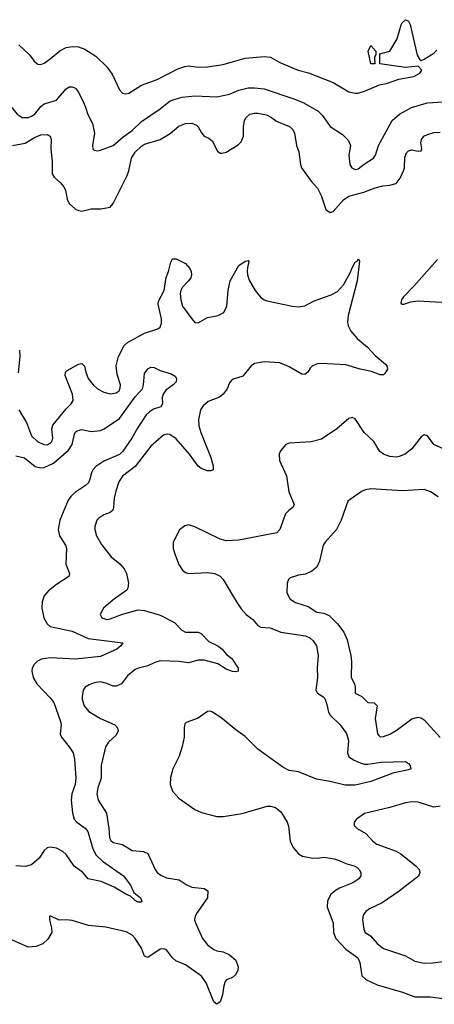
# Model space of a CAD drawing. Header units: inches. Extents: x 1771504 to 1971212, y 471788 to 643615.
# Tile 129 of 256: x 1805715 to 1808354, y 554273 to 560531. Entities that reach past the tile are written whole.
import ezdxf

# ---------------------------------------------------------------- set-up
doc = ezdxf.new("R2010")
doc.units = ezdxf.units.IN
doc.header["$MEASUREMENT"] = 0
doc.layers.add('B8505', color=7, linetype='Continuous')
doc.layers.add('B8506', color=7, linetype='Continuous')

msp = doc.modelspace()

# ---------------------------------------------------------------- linework, layer by layer
at = {"layer": 'B8505', "color": 5}
for points, elevation in [([(1805641.7, 560000), (1805699.5, 559930), (1805730, 559909.2), (1805769.3, 559909.3), (1805790, 559917.5), (1805810.9, 559930), (1805850, 559979.5), (1805870, 559995.6), (1805884.7, 560000)], 640), ([(1806123.1, 560000), (1806134.9, 559974.9), (1806148.8, 559928.8), (1806178.9, 559870), (1806191.8, 559810), (1806179.1, 559730), (1806180.7, 559710), (1806190, 559702), (1806210, 559698), (1806230, 559700.4), (1806310, 559730.3), (1806373.4, 559786.6), (1806430, 559826.3), (1806490, 559883.8), (1806610, 559965), (1806653.8, 560000)], 640), ([(1807527.6, 560000), (1807530, 559999), (1807614, 559950), (1807642.5, 559922.5), (1807690, 559851.8), (1807770, 559800.3), (1807804.9, 559764.9), (1807819.3, 559730), (1807810.3, 559669.7), (1807814.9, 559610), (1807828.4, 559590), (1807850, 559578.9), (1807870, 559582.8), (1807906.7, 559613.3), (1807967.1, 559650), (1807978.5, 559670), (1807998.5, 559730), (1808086, 559890), (1808131.2, 559930), (1808207.6, 559972.4), (1808301.3, 560000)], 640), ([(1805670, 559730.2), (1805750, 559746.2), (1805810, 559782.3), (1805850, 559797.8), (1805890, 559801.3), (1805910, 559790.7), (1805914.9, 559770), (1805912.6, 559710), (1805921.3, 559630), (1805921.1, 559550), (1805934.4, 559530), (1805974.8, 559494.8), (1805994, 559470), (1806006.5, 559446.5), (1806018, 559390), (1806030, 559363.1), (1806070, 559327.2), (1806090, 559317), (1806110, 559314), (1806170, 559328.4), (1806231.7, 559328.3), (1806290, 559339.1), (1806310, 559362.8), (1806399.4, 559540.6), (1806410.4, 559569.6), (1806426.6, 559650), (1806450.3, 559689.7), (1806490, 559727), (1806510, 559739.4), (1806610, 559770.2), (1806672.6, 559807.4), (1806727.1, 559852.9), (1806770, 559870.9), (1806810, 559872.6), (1806840.2, 559860.2), (1806851.5, 559850), (1806871.1, 559811.1), (1806890, 559790.4), (1806918.4, 559778.4), (1806940.3, 559760.3), (1806974.4, 559694.4), (1806990, 559682), (1807001.6, 559681.6), (1807030, 559688.5), (1807105, 559735), (1807125.2, 559754.8), (1807139.1, 559790), (1807138.7, 559850), (1807146, 559890), (1807156.2, 559910), (1807179.6, 559930), (1807210, 559937), (1807230, 559936.6), (1807285.9, 559925.9), (1807318.3, 559910), (1807350, 559886), (1807431.7, 559851.7), (1807452.4, 559832.4), (1807462.9, 559810), (1807477.6, 559730), (1807492.3, 559690), (1807501.3, 559610), (1807507.7, 559590), (1807570, 559504.6), (1807610, 559459.5), (1807633.1, 559413.1), (1807664, 559324), (1807690, 559306), (1807710, 559312.2), (1807774.7, 559385.3), (1807810, 559408.4), (1807905.4, 559434.6), (1807977.2, 559462.8), (1808025.7, 559474.3), (1808070, 559478.5), (1808110, 559490.2), (1808136.5, 559523.5), (1808157.3, 559570), (1808162.9, 559590), (1808165.7, 559654.3), (1808176.1, 559683.9), (1808190, 559698), (1808210, 559703.7), (1808250, 559694), (1808270, 559698), (1808274, 559710), (1808267.8, 559747.8), (1808271.2, 559770), (1808287.8, 559790), (1808310, 559801.8), (1808350, 559813.2), (1808390, 559816.8)], 620), ([(1805710, 558050.8), (1805758, 557970), (1805790, 557886.4), (1805830, 557847.9), (1805870, 557830.3), (1805890, 557829.1), (1805910, 557838.9), (1805919.2, 557850), (1805925.8, 557870), (1805919.5, 557930), (1805926.6, 557953.4), (1806010, 558057.8), (1806043.5, 558090), (1806055.6, 558110), (1806050.6, 558150.6), (1806005.1, 558270), (1806006, 558290), (1806018, 558302), (1806090, 558340.4), (1806110, 558345.5), (1806128.5, 558328.5), (1806135.6, 558290), (1806151.7, 558250), (1806182.3, 558210), (1806210, 558183.6), (1806250, 558162.4), (1806290, 558153.6), (1806330, 558159.1), (1806347.2, 558172.8), (1806355.5, 558190), (1806356.5, 558210), (1806334.6, 558274.6), (1806329.8, 558330), (1806344.8, 558390), (1806380.7, 558459.3), (1806401.7, 558478.3), (1806510, 558537.8), (1806594.1, 558565.8), (1806610, 558576), (1806617.4, 558602.6), (1806617.8, 558630), (1806596.9, 558723.1), (1806597.8, 558742.2), (1806633.8, 558810), (1806647.6, 558892.4), (1806662.3, 558930), (1806676.2, 558990), (1806688.3, 559011.7), (1806710, 559010.3), (1806770, 558980.3), (1806796.9, 558950), (1806806.3, 558930), (1806809, 558910), (1806803.2, 558890), (1806790.1, 558869.9), (1806750.3, 558830), (1806740.8, 558810), (1806737.3, 558790), (1806739.7, 558750), (1806751.7, 558710), (1806810, 558628.4), (1806830, 558605.3), (1806850, 558603.1), (1806910, 558638), (1806979, 558650), (1807014.7, 558670), (1807033.3, 558710), (1807041.1, 558810), (1807054.6, 558870), (1807110, 558968.5), (1807150, 558996.5), (1807170, 559001), (1807174, 558994), (1807164.4, 558955.6), (1807163.2, 558930), (1807164.5, 558910), (1807176, 558876), (1807214.3, 558810), (1807250, 558764.2), (1807270, 558750.3), (1807290, 558744.7), (1807450, 558709.2), (1807490, 558705.6), (1807530, 558712.3), (1807590, 558743.2), (1807698.2, 558781.8), (1807737.1, 558802.9), (1807774.7, 558845.3), (1807818.7, 558921.3), (1807830, 558954), (1807850, 558990.6), (1807863.2, 558996.8), (1807872, 559010), (1807876.8, 558996.8), (1807863.2, 558870), (1807806, 558650), (1807802, 558610), (1807805.8, 558585.8), (1807821.3, 558550), (1807863.4, 558503.4), (1807928.8, 558450), (1807976.6, 558396.6), (1808042, 558342), (1808050.8, 558330), (1808056.3, 558310), (1808038.5, 558281.5), (1808030, 558274), (1808010, 558274), (1807954.5, 558294.5), (1807882.7, 558310), (1807790, 558337.5), (1807633.6, 558346.4), (1807610, 558343.7), (1807578.7, 558330), (1807564, 558316), (1807549.2, 558290.8), (1807530, 558274.7), (1807510, 558278.2), (1807430, 558323.4), (1807370, 558348.8), (1807270, 558356.5), (1807210, 558345.6), (1807188, 558330), (1807135.2, 558264.8), (1807074, 558246), (1807062, 558238), (1807050, 558222.7), (1807035.1, 558185), (1807010, 558149.8), (1806987.5, 558132.5), (1806915, 558105), (1806883.2, 558076.8), (1806866.5, 558050), (1806853.2, 557990), (1806855.4, 557950), (1806867.6, 557907.6), (1806931.7, 557748.3), (1806945.8, 557694.2), (1806946, 557670), (1806930, 557662.9), (1806910, 557663.5), (1806870, 557678), (1806850, 557692.8), (1806795.5, 557770), (1806710, 557866.6), (1806670, 557894), (1806650, 557897.2), (1806630, 557889.7), (1806550, 557820.4), (1806450, 557691.6), (1806369.3, 557630), (1806346.9, 557593.1), (1806326.3, 557533.7), (1806316.1, 557490), (1806313, 557430), (1806307.3, 557412.7), (1806290, 557399.2), (1806250, 557382.7), (1806217.8, 557362.2), (1806206.3, 557350), (1806192.6, 557310), (1806192.6, 557290), (1806204.4, 557250), (1806235.5, 557195.5), (1806297.1, 557117.1), (1806352.8, 557072.8), (1806380.4, 557040.4), (1806394.7, 557010), (1806407.4, 556950), (1806402.9, 556917.1), (1806395.9, 556904.1), (1806310, 556843.1), (1806247.4, 556790), (1806226.4, 556750), (1806237.1, 556730), (1806270, 556719.1), (1806290, 556722), (1806370, 556751.9), (1806470, 556780.7), (1806510, 556776.5), (1806610, 556745.2), (1806700.5, 556700.4), (1806747.4, 556650), (1806770, 556638.2), (1806850, 556637.1), (1806870.1, 556630.1), (1806918.4, 556578.4), (1806977, 556550), (1807003.6, 556530), (1807030, 556499), (1807064.2, 556470), (1807106, 556410), (1807106, 556390), (1807090, 556386), (1807070, 556387.9), (1807030, 556403.5), (1806976.6, 556436.6), (1806890, 556459.9), (1806850, 556459.2), (1806790, 556442.5), (1806730, 556450.5), (1806610, 556455.2), (1806574.7, 556445.3), (1806530, 556424.6), (1806470.2, 556409.8), (1806450, 556400.4), (1806400.2, 556359.8), (1806362.6, 556310), (1806330, 556294), (1806310, 556294), (1806270, 556311.8), (1806230, 556321.8), (1806190, 556316.8), (1806156.3, 556303.7), (1806132.1, 556287.9), (1806119.6, 556270), (1806112.4, 556230), (1806113.6, 556210), (1806126, 556170), (1806154.2, 556134.2), (1806229.5, 556089.5), (1806320.5, 556050), (1806338, 556030), (1806342.6, 556010), (1806330, 555982.9), (1806281.2, 555938.8), (1806261.7, 555910), (1806232.7, 555790), (1806234, 555710), (1806212.4, 555647.6), (1806206.4, 555610), (1806214.5, 555570), (1806267.8, 555487.8), (1806283.3, 555390), (1806287.4, 555330), (1806294.3, 555314.3), (1806310, 555300.7), (1806370, 555289.4), (1806430, 555250.2), (1806503.9, 555243.9), (1806530, 555231.8), (1806576.3, 555130), (1806590.6, 555110.6), (1806612.8, 555092.8), (1806650, 555077.4), (1806730, 555063.6), (1806773.9, 555033.9), (1806810, 555017.8), (1806888.3, 555008.3), (1806913.4, 554993.4), (1806910, 554949.6), (1806840.7, 554850), (1806831.3, 554830), (1806828.2, 554810), (1806832.8, 554790), (1806879.1, 554690), (1806910, 554650.3), (1806950, 554620.2), (1806970, 554612.2), (1807010, 554607.1), (1807050, 554586.7), (1807090, 554553.6), (1807105.5, 554510), (1807102.3, 554490), (1807090, 554462.4), (1807070, 554442.4), (1807031.3, 554428.7), (1807022.7, 554417.3), (1807013.6, 554390), (1807006.1, 554333.9), (1806990, 554289), (1806970, 554272.7), (1806950, 554289), (1806900.7, 554410), (1806871.9, 554451.9), (1806770, 554523.2), (1806708.2, 554550), (1806688, 554568), (1806650, 554618.3), (1806630, 554625.7), (1806610, 554622.7), (1806529.7, 554569.7), (1806510, 554578), (1806490.5, 554630.5), (1806450, 554691.6), (1806430, 554711.6), (1806392.6, 554732.6), (1806263.9, 554763.9), (1806153.5, 554773.5), (1806050, 554805.6), (1806010, 554809.6), (1805967.2, 554807.2), (1805910, 554836), (1805904.9, 554830), (1805903.8, 554810), (1805918.3, 554758.3), (1805919.5, 554730), (1805893.2, 554686.8), (1805862.6, 554657.4), (1805820.8, 554639.2), (1805770, 554636.4), (1805650, 554689.6)], 580), ([(1808373.2, 559006.8), (1808224, 558836), (1808158.4, 558770), (1808143.7, 558750), (1808140.5, 558730), (1808150, 558721.6), (1808162.6, 558722.6), (1808202.2, 558737.8), (1808250, 558743.7), (1808509.1, 558729.1)], 620), ([(1805714.7, 558430), (1805716.3, 558390), (1805705.8, 558285.8)], 580), ([(1805690, 557759.1), (1805745.2, 557745.2), (1805812.7, 557690), (1805850, 557681.5), (1805870, 557685.2), (1805930, 557712.1), (1806025.8, 557794.2), (1806049.8, 557830), (1806063.1, 557896.9), (1806070, 557910.3), (1806081.5, 557918.5), (1806110, 557926), (1806170, 557913.7), (1806230, 557920.2), (1806253.6, 557930), (1806350, 557995.5), (1806450, 558132.8), (1806496.4, 558183.6), (1806503.7, 558210), (1806510, 558281), (1806530, 558312.4), (1806550, 558321.3), (1806570, 558320.4), (1806610, 558302), (1806679.9, 558279.9), (1806704.1, 558264.1), (1806713.4, 558250), (1806710.4, 558230), (1806692.4, 558210), (1806644.9, 558175.1), (1806627.7, 558150), (1806620.8, 558130), (1806623.1, 558090), (1806614, 558070), (1806565.6, 558054.4), (1806540.7, 558039.3), (1806520.7, 558019.3), (1806465.3, 557934.7), (1806429.4, 557870), (1806372.5, 557787.5), (1806350, 557767.2), (1806250, 557724.9), (1806198.6, 557690), (1806180.7, 557670), (1806171.2, 557650), (1806162.4, 557610), (1806152.4, 557587.6), (1806134, 557570), (1806070, 557527.6), (1806040.5, 557499.5), (1806023.7, 557476.3), (1805970.2, 557350), (1805960.6, 557290), (1805969.4, 557250), (1806007.3, 557190), (1806013, 557170), (1806008.1, 557070), (1806031.7, 557010), (1806028.8, 556991.2), (1805950, 556941), (1805898.6, 556901.4), (1805870.8, 556869.2), (1805857.4, 556830), (1805855.3, 556790), (1805869.2, 556730), (1805889.2, 556690), (1805910, 556673.2), (1806050, 556644.1), (1806150, 556597.7), (1806370.7, 556570), (1806359.5, 556550), (1806333.7, 556530), (1806230, 556484.2), (1806070, 556466.3), (1805910, 556474.5), (1805854.1, 556465.9), (1805827.4, 556452.6), (1805807, 556433), (1805794.9, 556410), (1805791.4, 556390), (1805801.3, 556350), (1805823.6, 556310), (1805910, 556220.4), (1805931.7, 556190), (1805975.3, 556070), (1805978.9, 556050), (1805972.2, 555990), (1805980.3, 555970), (1806029.2, 555910), (1806054.7, 555870), (1806063.6, 555830), (1806073.2, 555710), (1806068, 555670), (1806046.4, 555610), (1806042, 555570), (1806050.1, 555490.1), (1806060.7, 555450), (1806078, 555430), (1806132.6, 555392.6), (1806148.1, 555370), (1806180.2, 555260.2), (1806201, 555221), (1806242.6, 555182.6), (1806375.8, 555090), (1806419.5, 555030), (1806442.4, 554982.4), (1806484, 554950), (1806493.2, 554926.8), (1806490, 554922), (1806470, 554920.9), (1806450, 554933.2), (1806420.9, 554960.9), (1806390, 554972.8), (1806317.3, 555017.3), (1806234.3, 555054.2), (1806150, 555069.7), (1806117.7, 555110), (1806061, 555150), (1806010, 555225.6), (1805990, 555244.2), (1805950, 555264.2), (1805910, 555271.6), (1805890, 555266.6), (1805870.7, 555250), (1805838.7, 555201.3), (1805790, 555158.4), (1805750, 555149.5), (1805690, 555151.8)], 560), ([(1808419.8, 557799.8), (1808350, 557830.8), (1808310, 557885.1), (1808290, 557892.1), (1808270, 557878.8), (1808210, 557804), (1808168, 557770), (1808130, 557754.2), (1808110, 557750.9), (1808070, 557754.5), (1808030, 557769.4), (1808007, 557787), (1807968, 557850), (1807906.6, 557906.6), (1807850, 557993.7), (1807830, 558003.1), (1807810, 557995.1), (1807732.4, 557930), (1807634.6, 557865.4), (1807570, 557846.9), (1807430, 557839.7), (1807408.2, 557830), (1807374, 557790), (1807365.3, 557770), (1807369.1, 557730), (1807412.4, 557632.4), (1807427.5, 557530), (1807462.6, 557450), (1807452.8, 557430), (1807427.9, 557412.1), (1807407.3, 557390), (1807370.1, 557289.9), (1807351.5, 557268.5), (1807110, 557223), (1807030, 557218.5), (1806990, 557229.4), (1806830, 557307.8), (1806790, 557319.1), (1806766.2, 557313.8), (1806731.2, 557288.8), (1806690.8, 557209.2), (1806691.3, 557170), (1806703.8, 557130), (1806728.5, 557068.5), (1806751.3, 557031.3), (1806770, 557017), (1806790, 557010.1), (1806910, 557017.4), (1806957.3, 557010), (1806990, 556992.9), (1807010, 556973.4), (1807094.3, 556830), (1807125.3, 556785.3), (1807155.3, 556750), (1807199.1, 556719.1), (1807230, 556680.2), (1807250.1, 556670.1), (1807310, 556665), (1807377.8, 556637.8), (1807533.9, 556613.9), (1807562, 556602), (1807583.5, 556583.5), (1807602.8, 556550), (1807615.2, 556490), (1807608.2, 556411.8), (1807610.2, 556350), (1807599.4, 556270), (1807610, 556249.2), (1807643.8, 556230), (1807656.1, 556216.1), (1807670, 556177.3), (1807679.6, 556130), (1807690.5, 556110.5), (1807755.3, 556050), (1807794.2, 555994.2), (1807807.5, 555950), (1807800.7, 555870), (1807810, 555846.3), (1807843.5, 555823.5), (1807885.3, 555805.3), (1807910, 555799.9), (1807930, 555798.9), (1808012.5, 555812.5), (1808170, 555814.9), (1808190, 555804), (1808200.5, 555790), (1808204, 555770), (1808190, 555763), (1808090, 555741.7), (1807950, 555688), (1807850, 555665.9), (1807786, 555666), (1807690.3, 555689.7), (1807603.5, 555703.5), (1807490, 555749.7), (1807430, 555759.7), (1807390, 555780.4), (1807230, 555894.8), (1807150, 555975.3), (1807090, 556016.4), (1806994.5, 556094.5), (1806941.6, 556130), (1806930, 556135), (1806910, 556134), (1806850, 556092.2), (1806775.4, 556064.6), (1806765.6, 556054.4), (1806761.3, 556030), (1806761, 555970), (1806750, 555911.8), (1806729.4, 555850), (1806689.5, 555770), (1806673.8, 555713.8), (1806672.4, 555670), (1806686.9, 555626.9), (1806730, 555581.6), (1806830.3, 555510.3), (1806871.7, 555491.7), (1806970, 555466.3), (1807010, 555466.3), (1807130, 555485.3), (1807290, 555532.2), (1807312.1, 555532.1), (1807343.4, 555523.4), (1807376.2, 555496.2), (1807416.3, 555430), (1807425.8, 555405.8), (1807437.1, 555310), (1807454.9, 555270), (1807489.2, 555229.2), (1807514.7, 555214.7), (1807570, 555203.5), (1807610, 555201.8), (1807650, 555207.3), (1807716.8, 555196.8), (1807747.7, 555187.7), (1807790, 555166.7), (1807850, 555151.3), (1807862.4, 555142.4), (1807875.3, 555130), (1807885.3, 555110), (1807884.9, 555090), (1807872.2, 555070), (1807835.7, 555044.2), (1807750, 555011.1), (1807724.1, 554995.9), (1807695.4, 554970), (1807674.3, 554930), (1807671.5, 554890), (1807709.2, 554790), (1807712.3, 554730), (1807726.7, 554690), (1807790, 554622.4), (1807867.1, 554567.1), (1807879, 554539), (1807892.7, 554452.7), (1807918.5, 554430), (1807990, 554396), (1808150.7, 554350.7), (1808230, 554319.2), (1808330, 554320.7), (1808410, 554310.2)], 620), ([(1808378.9, 557498.9), (1808330, 557529.5), (1808290, 557545.2), (1808150, 557537.2), (1807950, 557549.5), (1807916.7, 557543.3), (1807890, 557532.3), (1807802.8, 557470), (1807760.7, 557350), (1807731, 557290), (1807658, 557210), (1807646, 557190), (1807622.8, 557090), (1807606, 557050), (1807574.6, 557025.4), (1807534.2, 557005.8), (1807490, 556999.5), (1807437.1, 556982.9), (1807426.7, 556973.3), (1807418, 556950), (1807415.8, 556890), (1807434.9, 556850), (1807470, 556825.7), (1807550, 556801.7), (1807605.3, 556765.3), (1807650, 556758.8), (1807683.7, 556743.7), (1807738.3, 556690), (1807777.2, 556637.2), (1807799.7, 556590), (1807822.4, 556490), (1807826.7, 556450), (1807824.4, 556350), (1807845.8, 556310), (1807850.2, 556290), (1807848.9, 556250), (1807892.9, 556230), (1807930, 556190.2), (1807970, 556187.8), (1807988.9, 556170), (1807976.8, 556090), (1807992.5, 555992.5), (1808000.3, 555980.3), (1808010, 555973.4), (1808030, 555974.4), (1808070, 555990.3), (1808110, 556013.1), (1808210, 556087.6), (1808250, 556098), (1808270, 556093.7), (1808290, 556080.4), (1808390, 555968.2)], 640), ([(1808390, 555532.4), (1808350, 555525.3), (1808250, 555558), (1808210, 555559.1), (1808170, 555552.4), (1808070, 555523.1), (1807910, 555485.1), (1807858, 555450), (1807843.8, 555430), (1807843, 555410), (1807862, 555390), (1807917.7, 555357.7), (1807962.4, 555310), (1807988.2, 555290), (1808110, 555246.7), (1808140.4, 555230), (1808238.4, 555150), (1808256.4, 555130), (1808262.4, 555110), (1808252.7, 555087.3), (1808130, 554991.6), (1808022.6, 554917.4), (1807941.3, 554878.7), (1807917.6, 554862.4), (1807901.6, 554838.4), (1807896.9, 554810), (1807904, 554750), (1807913.4, 554730), (1807947.1, 554707.1), (1807990, 554658.6), (1808030, 554627.6), (1808170, 554581.8), (1808230, 554546.9), (1808290, 554534.7), (1808344.1, 554535.9), (1808410, 554545.3)], 640)]:
    msp.add_lwpolyline(points, dxfattribs=dict(at, elevation=elevation))
at = {"layer": 'B8506', "color": 5}
for points, elevation in [([(1805710, 560370.4), (1805774.4, 560310), (1805810, 560264.9), (1805830, 560248), (1805850, 560246.7), (1805870, 560255.3), (1805910, 560281.7), (1805970, 560331.8), (1806010, 560352.9), (1806050, 560360.3), (1806090, 560358.3), (1806130, 560344), (1806199.1, 560299.1), (1806270.2, 560230.2), (1806303.4, 560183.4), (1806350, 560084.9), (1806370, 560064.4), (1806390, 560059.5), (1806410, 560064.2), (1806490, 560115), (1806589.9, 560150.1), (1806721.9, 560218.1), (1806766.2, 560233.8), (1806790, 560236.9), (1806850.7, 560229.3), (1806910, 560230.2), (1807010, 560245.8), (1807150, 560286.2), (1807270, 560297.5), (1807312.1, 560292.1), (1807370, 560258.6), (1807488, 560210), (1807552.3, 560192.3), (1807710, 560131.7), (1807810, 560072.2), (1807850, 560063.1), (1807870, 560064.4), (1807910, 560076.4), (1808004.2, 560115.8), (1808050, 560125.7), (1808127.4, 560152.6), (1808224, 560170), (1808261.2, 560190), (1808273.2, 560210), (1808250, 560235.3), (1808170, 560227), (1808006, 560250), (1808007.3, 560312.7), (1808070, 560331.3), (1808116.2, 560410), (1808142.8, 560497.2), (1808150, 560510.8), (1808170, 560530.7), (1808190, 560521), (1808199.9, 560499.9), (1808245.2, 560305.3), (1808259.8, 560279.8), (1808270, 560271), (1808290, 560278.8), (1808350, 560318), (1808370, 560338)], 660), ([(1805884.7, 560000), (1805950, 560019.5), (1806008, 560090), (1806030, 560103.7), (1806050, 560104.9), (1806070, 560094.4), (1806090.3, 560070), (1806123.1, 560000)], 640), ([(1806653.8, 560000), (1806670, 560012.9), (1806690, 560022), (1806750, 560037.6), (1806830, 560046.4), (1806970, 560039.7), (1807050, 560058), (1807110, 560083.2), (1807170, 560097.2), (1807210, 560097.6), (1807270.9, 560090.9), (1807465.4, 560025.4), (1807527.6, 560000)], 640), ([(1808301.3, 560000), (1808310, 560002.6), (1808410, 560007.9), (1808456.9, 560000)], 640)]:
    msp.add_lwpolyline(points, dxfattribs=dict(at, elevation=elevation))
at = {"layer": 'B8506', "color": 5, "elevation": 660}
msp.add_lwpolyline([(1807970, 560249.2), (1807949.5, 560250), (1807933.2, 560330), (1807950, 560366), (1807982, 560330), (1807982, 560310), (1807972, 560290), (1807974, 560250)], close=True, dxfattribs=at)

doc.saveas('drawing.dxf')
